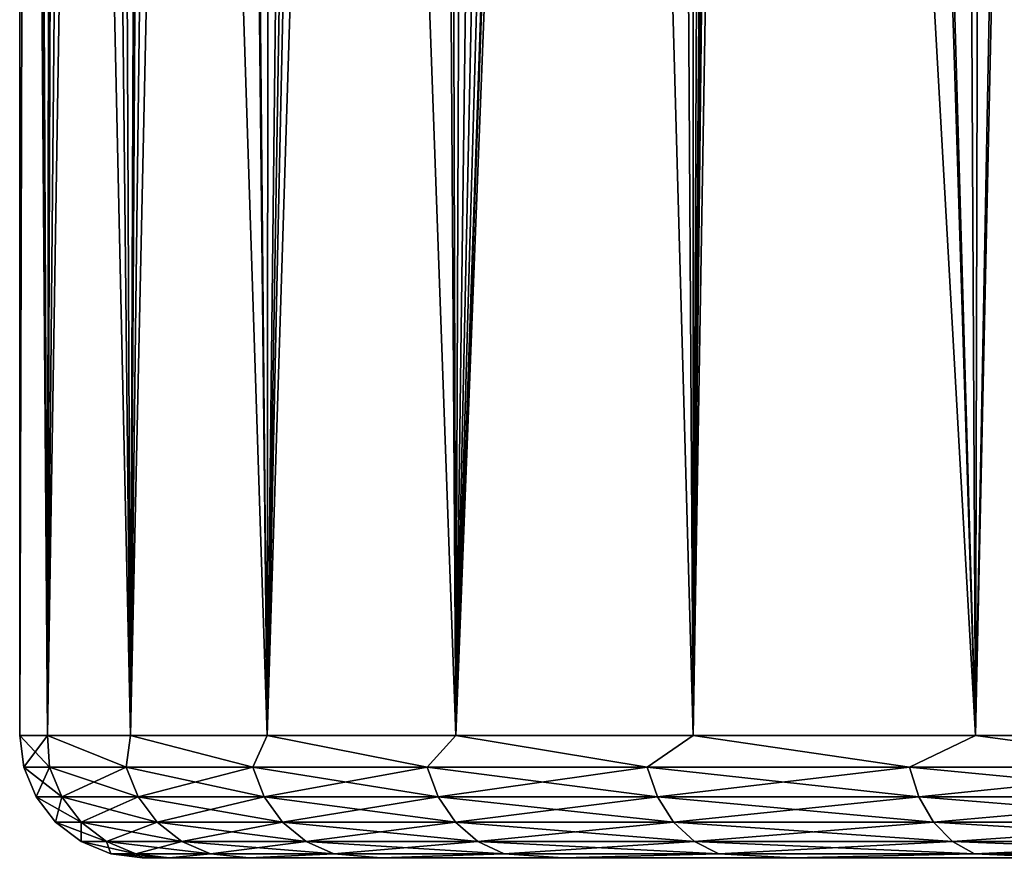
# Model space of a CAD drawing. Header units: metres. Extents: x -105 to 105, y -71 to 59.
# Tile 68 of 117: x -23 to -16.58, y -46.58 to -41.13. Entities that reach past the tile are written whole.
import ezdxf

# ---------------------------------------------------------------- set-up
doc = ezdxf.new("R2010")
doc.units = ezdxf.units.M
doc.layers.add('solid_WAMAS_150_SW0001', color=7, linetype='CONTINUOUS')

msp = doc.modelspace()

# ---------------------------------------------------------------- linework, layer by layer
at = {"layer": 'solid_WAMAS_150_SW0001'}
for points in [[(-18.081575, 0, -20.464663), (-16.611671, 16.249998, -22.157619), (-16.766279, -45.799999, -21.994583)], [(-15.593636, 16.25, -23.156759), (-14.660751, -45.799999, -23.971804), (-16.766279, -45.799999, -21.994583)], [(-16.611671, 16.249998, -22.157619), (-15.593636, 16.25, -23.156759), (-16.766279, -45.799999, -21.994583)], [(-18.081575, 0, -20.464663), (-16.766279, -45.799999, -21.994583), (-18.607391, -45.799999, -19.76906)], [(-18.103168, -1.259185, -20.437153), (-18.081575, 0, -20.464663), (-18.607391, -45.799999, -19.76906)], [(-18.168043, -2.519532, -20.353979), (-18.103168, -1.259185, -20.437153), (-18.607391, -45.799999, -19.76906)], [(-18.275698, -3.777761, -20.214199), (-18.168043, -2.519532, -20.353979), (-18.607391, -45.799999, -19.76906)], [(-18.424809, -5.029904, -20.016861), (-18.275698, -3.777761, -20.214199), (-18.607391, -45.799999, -19.76906)], [(-18.613527, -6.273252, -19.760612), (-18.424809, -5.029904, -20.016861), (-18.607391, -45.799999, -19.76906)], [(-18.613527, -6.273252, -19.760612), (-18.607391, -45.799999, -19.76906), (-20.155054, -45.799999, -17.330334)], [(-18.839272, -7.504459, -19.444008), (-18.613527, -6.273252, -19.760612), (-20.155054, -45.799999, -17.330334)], [(-19.09848, -8.718689, -19.065929), (-18.839272, -7.504459, -19.444008), (-20.155054, -45.799999, -17.330334)], [(-19.386856, -9.911582, -18.625372), (-19.09848, -8.718689, -19.065929), (-20.155054, -45.799999, -17.330334)], [(-19.698862, -11.077048, -18.12244), (-19.386856, -9.911582, -18.625372), (-20.155054, -45.799999, -17.330334)], [(-20.027847, -12.207819, -17.55864), (-19.698862, -11.077048, -18.12244), (-20.155054, -45.799999, -17.330334)], [(-20.365969, -13.295138, -16.937719), (-20.027847, -12.207819, -17.55864), (-20.155054, -45.799999, -17.330334)], [(-20.365969, -13.295138, -16.937719), (-20.155054, -45.799999, -17.330334), (-21.384859, -45.799999, -14.716865)], [(-20.705219, -14.331156, -16.264685), (-20.365969, -13.295138, -16.937719), (-21.384859, -45.799999, -14.716865)], [(-21.037777, -15.30921, -15.545802), (-20.705219, -14.331156, -16.264685), (-21.384859, -45.799999, -14.716865)], [(-21.356607, -16.224415, -14.787875), (-21.037777, -15.30921, -15.545802), (-21.384859, -45.799999, -14.716865)], [(-21.655859, -17.073997, -13.997502), (-21.356607, -16.224415, -14.787875), (-21.384859, -45.799999, -14.716865)], [(-21.655859, -17.073997, -13.997502), (-21.384859, -45.799999, -14.716865), (-22.277412, -45.799999, -11.969868)], [(-21.930752, -17.856766, -13.181241), (-21.655859, -17.073997, -13.997502), (-22.277412, -45.799999, -11.969868)], [(-22.177759, -18.572851, -12.344834), (-21.930752, -17.856766, -13.181241), (-22.277412, -45.799999, -11.969868)], [(-22.394281, -19.223413, -11.49368), (-22.177759, -18.572851, -12.344834), (-22.277412, -45.799999, -11.969868)], [(-16.184364, -19.160929, 10.092165), (-16.900656, -19.698061, 9.35025), (-16.766279, -45.799999, 9.494583)], [(-16.184364, -19.160929, 10.092165), (-16.766279, -45.799999, 9.494583), (-14.660751, -45.799999, 11.471805)], [(-22.394281, -19.223413, -11.49368), (-22.277412, -45.799999, -11.969868), (-22.818638, -45.799999, -9.132665)], [(-22.578724, -19.810339, -10.631925), (-22.394281, -19.223413, -11.49368), (-22.818638, -45.799999, -9.132665)], [(-16.900656, -19.698061, 9.35025), (-17.567942, -20.187042, 8.594778), (-16.766279, -45.799999, 9.494583)], [(-22.730196, -20.336426, -9.762582), (-22.578724, -19.810339, -10.631925), (-22.818638, -45.799999, -9.132665)], [(-17.567942, -20.187042, 8.594778), (-18.1875, -20.628895, 7.828878), (-16.766279, -45.799999, 9.494583)], [(-22.932602, -21.217157, -8.009482), (-22.730196, -20.336426, -9.762582), (-22.818638, -45.799999, -9.132665)], [(-18.1875, -20.628895, 7.828878), (-18.76107, -21.025049, 7.054972), (-18.607391, -45.799999, 7.269061)], [(-18.1875, -20.628895, 7.828878), (-18.607391, -45.799999, 7.269061), (-16.766279, -45.799999, 9.494583)], [(-18.76107, -21.025049, 7.054972), (-19.290411, -21.376974, 6.275178), (-18.607391, -45.799999, 7.269061)], [(-22.932602, -21.217157, -8.009482), (-22.818638, -45.799999, -9.132665), (-23, -45.799999, -6.25)], [(-23, -21.885468, -6.25), (-22.932602, -21.217157, -8.009482), (-23, -45.799999, -6.25)], [(-19.290411, -21.376974, 6.275178), (-20.223289, -21.953688, 4.705297), (-20.155054, -45.799999, 4.830335)], [(-19.290411, -21.376974, 6.275178), (-20.155054, -45.799999, 4.830335), (-18.607391, -45.799999, 7.269061)], [(-22.818638, -45.799999, -3.367336), (-23, -21.885468, -6.25), (-23, -45.799999, -6.25)], [(-22.947554, -22.312918, -4.697667), (-23, -21.885468, -6.25), (-22.818638, -45.799999, -3.367336)], [(-20.223289, -21.953688, 4.705297), (-21.000153, -22.37027, 3.130489), (-20.155054, -45.799999, 4.830335)], [(-22.788572, -22.599226, -3.138573), (-22.947554, -22.312918, -4.697667), (-22.818638, -45.799999, -3.367336)], [(-21.000153, -22.37027, 3.130489), (-21.63464, -22.636814, 1.556558), (-21.384859, -45.799999, 2.216865)], [(-21.000153, -22.37027, 3.130489), (-21.384859, -45.799999, 2.216865), (-20.155054, -45.799999, 4.830335)], [(-22.788572, -22.599226, -3.138573), (-22.818638, -45.799999, -3.367336), (-22.277412, -45.799999, -0.530133)], [(-22.520569, -22.747961, -1.578382), (-22.788572, -22.599226, -3.138573), (-22.277412, -45.799999, -0.530133)], [(-21.63464, -22.636814, 1.556558), (-22.138346, -22.761095, -0.013523), (-21.384859, -45.799999, 2.216865)], [(-22.138346, -22.761095, -0.013523), (-22.520569, -22.747961, -1.578382), (-22.277412, -45.799999, -0.530133)], [(-22.138346, -22.761095, -0.013523), (-22.277412, -45.799999, -0.530133), (-21.384859, -45.799999, 2.216865)], [(-22.97274, -46.007053, -6.25), (-23, -45.799999, -6.25), (-22.818638, -45.799999, -9.132665)], [(-22.805244, -46.007053, -3.480942), (-22.818638, -45.799999, -3.367336), (-23, -45.799999, -6.25)], [(-22.805244, -46.007053, -3.480942), (-23, -45.799999, -6.25), (-22.97274, -46.007053, -6.25)], [(-22.97274, -46.007053, -6.25), (-22.818638, -45.799999, -9.132665), (-22.805244, -46.007053, -9.019058)], [(-22.305195, -46.007053, -11.747737), (-22.818638, -45.799999, -9.132665), (-22.277412, -45.799999, -11.969868)], [(-22.805244, -46.007053, -9.019058), (-22.818638, -45.799999, -9.132665), (-22.305195, -46.007053, -11.747737)], [(-22.305195, -46.007053, -0.752263), (-22.277412, -45.799999, -0.530133), (-22.818638, -45.799999, -3.367336)], [(-22.305195, -46.007053, -0.752263), (-22.818638, -45.799999, -3.367336), (-22.805244, -46.007053, -3.480942)], [(-22.305195, -46.007053, -11.747737), (-22.277412, -45.799999, -11.969868), (-21.479885, -46.007053, -14.396246)], [(-21.479885, -46.007053, 1.896246), (-22.277412, -45.799999, -0.530133), (-22.305195, -46.007053, -0.752263)], [(-21.479885, -46.007053, -14.396246), (-22.277412, -45.799999, -11.969868), (-21.384859, -45.799999, -14.716865)], [(-21.479885, -46.007053, 1.896246), (-21.384859, -45.799999, 2.216865), (-22.277412, -45.799999, -0.530133)], [(-21.479885, -46.007053, -14.396246), (-21.384859, -45.799999, -14.716865), (-20.341352, -46.007053, -16.925964)], [(-20.341352, -46.007053, 4.425965), (-21.384859, -45.799999, 2.216865), (-21.479885, -46.007053, 1.896246)], [(-20.341352, -46.007053, -16.925964), (-21.384859, -45.799999, -14.716865), (-20.155054, -45.799999, -17.330334)], [(-20.341352, -46.007053, 4.425965), (-20.155054, -45.799999, 4.830335), (-21.384859, -45.799999, 2.216865)], [(-20.341352, -46.007053, -16.925964), (-20.155054, -45.799999, -17.330334), (-18.906195, -46.007053, -19.300005)], [(-18.906195, -46.007053, 6.800004), (-20.155054, -45.799999, 4.830335), (-20.341352, -46.007053, 4.425965)], [(-18.906195, -46.007053, -19.300005), (-20.155054, -45.799999, -17.330334), (-18.607391, -45.799999, -19.76906)], [(-18.906195, -46.007053, 6.800004), (-18.607391, -45.799999, 7.269061), (-20.155054, -45.799999, 4.830335)], [(-18.906195, -46.007053, -19.300005), (-18.607391, -45.799999, -19.76906), (-17.195343, -46.007053, -21.483746)], [(-17.195343, -46.007053, 8.983745), (-18.607391, -45.799999, 7.269061), (-18.906195, -46.007053, 6.800004)], [(-17.195343, -46.007053, -21.483746), (-18.607391, -45.799999, -19.76906), (-16.766279, -45.799999, -21.994583)], [(-17.195343, -46.007053, 8.983745), (-16.766279, -45.799999, 9.494583), (-18.607391, -45.799999, 7.269061)], [(-17.195343, -46.007053, -21.483746), (-16.766279, -45.799999, -21.994583), (-15.233745, -46.007053, -23.445343)], [(-15.233745, -46.007053, 10.945343), (-16.766279, -45.799999, 9.494583), (-17.195343, -46.007053, 8.983745)], [(-15.233745, -46.007053, -23.445343), (-16.766279, -45.799999, -21.994583), (-14.660751, -45.799999, -23.971804)], [(-15.233745, -46.007053, 10.945343), (-14.660751, -45.799999, 11.471805), (-16.766279, -45.799999, 9.494583)], [(-22.97274, -46.007053, -6.25), (-22.805244, -46.007053, -9.019058), (-22.892715, -46.20018, -6.25)], [(-22.725801, -46.20018, -3.490588), (-22.97274, -46.007053, -6.25), (-22.892715, -46.20018, -6.25)], [(-22.805244, -46.007053, -3.480942), (-22.97274, -46.007053, -6.25), (-22.725801, -46.20018, -3.490588)], [(-22.805244, -46.007053, -9.019058), (-22.725801, -46.20018, -9.009412), (-22.892715, -46.20018, -6.25)], [(-22.805244, -46.007053, -9.019058), (-22.305195, -46.007053, -11.747737), (-22.725801, -46.20018, -9.009412)], [(-22.805244, -46.007053, -3.480942), (-22.725801, -46.20018, -3.490588), (-22.227495, -46.20018, -0.771415)], [(-22.305195, -46.007053, -0.752263), (-22.805244, -46.007053, -3.480942), (-22.227495, -46.20018, -0.771415)], [(-22.305195, -46.007053, -11.747737), (-22.227495, -46.20018, -11.728585), (-22.725801, -46.20018, -9.009412)], [(-22.305195, -46.007053, -11.747737), (-21.479885, -46.007053, -14.396246), (-22.227495, -46.20018, -11.728585)], [(-22.305195, -46.007053, -0.752263), (-22.227495, -46.20018, -0.771415), (-21.405062, -46.20018, 1.867869)], [(-21.479885, -46.007053, 1.896246), (-22.305195, -46.007053, -0.752263), (-21.405062, -46.20018, 1.867869)], [(-21.479885, -46.007053, -14.396246), (-21.405062, -46.20018, -14.367868), (-22.227495, -46.20018, -11.728585)], [(-21.479885, -46.007053, -14.396246), (-20.341352, -46.007053, -16.925964), (-21.405062, -46.20018, -14.367868)], [(-21.479885, -46.007053, 1.896246), (-21.405062, -46.20018, 1.867869), (-20.270493, -46.20018, 4.388775)], [(-20.341352, -46.007053, 4.425965), (-21.479885, -46.007053, 1.896246), (-20.270493, -46.20018, 4.388775)], [(-20.341352, -46.007053, -16.925964), (-20.270493, -46.20018, -16.888775), (-21.405062, -46.20018, -14.367868)], [(-20.341352, -46.007053, -16.925964), (-18.906195, -46.007053, -19.300005), (-20.270493, -46.20018, -16.888775)], [(-20.341352, -46.007053, 4.425965), (-20.270493, -46.20018, 4.388775), (-18.840336, -46.20018, 6.754545)], [(-18.906195, -46.007053, 6.800004), (-20.341352, -46.007053, 4.425965), (-18.840336, -46.20018, 6.754545)], [(-18.906195, -46.007053, -19.300005), (-18.840336, -46.20018, -19.254545), (-20.270493, -46.20018, -16.888775)], [(-18.906195, -46.007053, -19.300005), (-17.195343, -46.007053, -21.483746), (-18.840336, -46.20018, -19.254545)], [(-18.906195, -46.007053, 6.800004), (-18.840336, -46.20018, 6.754545), (-17.135443, -46.20018, 8.930678)], [(-17.195343, -46.007053, 8.983745), (-18.906195, -46.007053, 6.800004), (-17.135443, -46.20018, 8.930678)], [(-17.195343, -46.007053, -21.483746), (-17.135443, -46.20018, -21.430679), (-18.840336, -46.20018, -19.254545)], [(-17.195343, -46.007053, -21.483746), (-15.233745, -46.007053, -23.445343), (-17.135443, -46.20018, -21.430679)], [(-17.195343, -46.007053, 8.983745), (-17.135443, -46.20018, 8.930678), (-15.180678, -46.20018, 10.885444)], [(-15.233745, -46.007053, 10.945343), (-17.195343, -46.007053, 8.983745), (-15.180678, -46.20018, 10.885444)], [(-15.233745, -46.007053, -23.445343), (-15.180678, -46.20018, -23.385443), (-17.135443, -46.20018, -21.430679)], [(-22.892715, -46.20018, -6.25), (-22.725801, -46.20018, -9.009412), (-22.765388, -46.365982, -6.25)], [(-22.599403, -46.365982, -3.505936), (-22.892715, -46.20018, -6.25), (-22.765388, -46.365982, -6.25)], [(-22.725801, -46.20018, -3.490588), (-22.892715, -46.20018, -6.25), (-22.599403, -46.365982, -3.505936)], [(-22.725801, -46.20018, -9.009412), (-22.599403, -46.365982, -8.994064), (-22.765388, -46.365982, -6.25)], [(-22.725801, -46.20018, -9.009412), (-22.227495, -46.20018, -11.728585), (-22.599403, -46.365982, -8.994064)], [(-22.725801, -46.20018, -3.490588), (-22.599403, -46.365982, -3.505936), (-22.103868, -46.365982, -0.801886)], [(-22.227495, -46.20018, -0.771415), (-22.725801, -46.20018, -3.490588), (-22.103868, -46.365982, -0.801886)], [(-22.227495, -46.20018, -11.728585), (-22.103868, -46.365982, -11.698114), (-22.599403, -46.365982, -8.994064)], [(-22.227495, -46.20018, -11.728585), (-21.405062, -46.20018, -14.367868), (-22.103868, -46.365982, -11.698114)], [(-22.227495, -46.20018, -0.771415), (-22.103868, -46.365982, -0.801886), (-21.286009, -46.365982, 1.822718)], [(-21.405062, -46.20018, 1.867869), (-22.227495, -46.20018, -0.771415), (-21.286009, -46.365982, 1.822718)], [(-21.405062, -46.20018, -14.367868), (-21.286009, -46.365982, -14.322719), (-22.103868, -46.365982, -11.698114)], [(-21.405062, -46.20018, -14.367868), (-20.270493, -46.20018, -16.888775), (-21.286009, -46.365982, -14.322719)], [(-21.405062, -46.20018, 1.867869), (-21.286009, -46.365982, 1.822718), (-20.157751, -46.365982, 4.329604)], [(-20.270493, -46.20018, 4.388775), (-21.405062, -46.20018, 1.867869), (-20.157751, -46.365982, 4.329604)], [(-20.270493, -46.20018, -16.888775), (-20.157751, -46.365982, -16.829603), (-21.286009, -46.365982, -14.322719)], [(-20.270493, -46.20018, -16.888775), (-18.840336, -46.20018, -19.254545), (-20.157751, -46.365982, -16.829603)], [(-20.270493, -46.20018, 4.388775), (-20.157751, -46.365982, 4.329604), (-18.735548, -46.365982, 6.682215)], [(-18.840336, -46.20018, 6.754545), (-20.270493, -46.20018, 4.388775), (-18.735548, -46.365982, 6.682215)], [(-18.840336, -46.20018, -19.254545), (-18.735548, -46.365982, -19.182215), (-20.157751, -46.365982, -16.829603)], [(-18.840336, -46.20018, -19.254545), (-17.135443, -46.20018, -21.430679), (-18.735548, -46.365982, -19.182215)], [(-18.840336, -46.20018, 6.754545), (-18.735548, -46.365982, 6.682215), (-17.040138, -46.365982, 8.846246)], [(-17.135443, -46.20018, 8.930678), (-18.840336, -46.20018, 6.754545), (-17.040138, -46.365982, 8.846246)], [(-17.135443, -46.20018, -21.430679), (-17.040138, -46.365982, -21.346245), (-18.735548, -46.365982, -19.182215)], [(-17.135443, -46.20018, -21.430679), (-15.180678, -46.20018, -23.385443), (-17.040138, -46.365982, -21.346245)], [(-17.135443, -46.20018, 8.930678), (-17.040138, -46.365982, 8.846246), (-15.096246, -46.365982, 10.790138)], [(-15.180678, -46.20018, 10.885444), (-17.135443, -46.20018, 8.930678), (-15.096246, -46.365982, 10.790138)], [(-15.180678, -46.20018, -23.385443), (-15.096246, -46.365982, -23.290138), (-17.040138, -46.365982, -21.346245)], [(-22.765388, -46.365982, -6.25), (-22.599403, -46.365982, -8.994064), (-22.599455, -46.493134, -6.25)], [(-22.434681, -46.493134, -3.525937), (-22.765388, -46.365982, -6.25), (-22.599455, -46.493134, -6.25)], [(-22.599403, -46.365982, -3.505936), (-22.765388, -46.365982, -6.25), (-22.434681, -46.493134, -3.525937)], [(-22.599403, -46.365982, -8.994064), (-22.434681, -46.493134, -8.974063), (-22.599455, -46.493134, -6.25)], [(-22.599403, -46.365982, -8.994064), (-22.103868, -46.365982, -11.698114), (-22.434681, -46.493134, -8.974063)], [(-22.599403, -46.365982, -3.505936), (-22.434681, -46.493134, -3.525937), (-21.942757, -46.493134, -0.841596)], [(-22.103868, -46.365982, -0.801886), (-22.599403, -46.365982, -3.505936), (-21.942757, -46.493134, -0.841596)], [(-22.103868, -46.365982, -11.698114), (-21.942757, -46.493134, -11.658403), (-22.434681, -46.493134, -8.974063)], [(-22.103868, -46.365982, -11.698114), (-21.286009, -46.365982, -14.322719), (-21.942757, -46.493134, -11.658403)], [(-22.103868, -46.365982, -0.801886), (-21.942757, -46.493134, -0.841596), (-21.130857, -46.493134, 1.763877)], [(-21.286009, -46.365982, 1.822718), (-22.103868, -46.365982, -0.801886), (-21.130857, -46.493134, 1.763877)], [(-21.286009, -46.365982, -14.322719), (-21.130857, -46.493134, -14.263878), (-21.942757, -46.493134, -11.658403)], [(-21.286009, -46.365982, -14.322719), (-20.157751, -46.365982, -16.829603), (-21.130857, -46.493134, -14.263878)], [(-21.286009, -46.365982, 1.822718), (-21.130857, -46.493134, 1.763877), (-20.010824, -46.493134, 4.252491)], [(-20.157751, -46.365982, 4.329604), (-21.286009, -46.365982, 1.822718), (-20.010824, -46.493134, 4.252491)], [(-20.157751, -46.365982, -16.829603), (-20.010824, -46.493134, -16.752491), (-21.130857, -46.493134, -14.263878)], [(-20.157751, -46.365982, -16.829603), (-18.735548, -46.365982, -19.182215), (-20.010824, -46.493134, -16.752491)], [(-20.157751, -46.365982, 4.329604), (-20.010824, -46.493134, 4.252491), (-18.598988, -46.493134, 6.587954)], [(-18.735548, -46.365982, 6.682215), (-20.157751, -46.365982, 4.329604), (-18.598988, -46.493134, 6.587954)], [(-18.735548, -46.365982, -19.182215), (-18.598988, -46.493134, -19.087954), (-20.010824, -46.493134, -16.752491)], [(-18.735548, -46.365982, -19.182215), (-17.040138, -46.365982, -21.346245), (-18.598988, -46.493134, -19.087954)], [(-18.735548, -46.365982, 6.682215), (-18.598988, -46.493134, 6.587954), (-16.915936, -46.493134, 8.736211)], [(-17.040138, -46.365982, 8.846246), (-18.735548, -46.365982, 6.682215), (-16.915936, -46.493134, 8.736211)], [(-17.040138, -46.365982, -21.346245), (-16.915936, -46.493134, -21.236212), (-18.598988, -46.493134, -19.087954)], [(-17.040138, -46.365982, -21.346245), (-15.096246, -46.365982, -23.290138), (-16.915936, -46.493134, -21.236212)], [(-17.040138, -46.365982, 8.846246), (-16.915936, -46.493134, 8.736211), (-14.986211, -46.493134, 10.665936)], [(-15.096246, -46.365982, 10.790138), (-17.040138, -46.365982, 8.846246), (-14.986211, -46.493134, 10.665936)], [(-15.096246, -46.365982, -23.290138), (-14.986211, -46.493134, -23.165936), (-16.915936, -46.493134, -21.236212)], [(-22.599455, -46.493134, -6.25), (-22.434681, -46.493134, -8.974063), (-22.406246, -46.572956, -6.25)], [(-22.24288, -46.572956, -3.549226), (-22.599455, -46.493134, -6.25), (-22.406246, -46.572956, -6.25)], [(-22.434681, -46.493134, -3.525937), (-22.599455, -46.493134, -6.25), (-22.24288, -46.572956, -3.549226)], [(-22.434681, -46.493134, -8.974063), (-22.24288, -46.572956, -8.950774), (-22.406246, -46.572956, -6.25)], [(-22.434681, -46.493134, -8.974063), (-21.942757, -46.493134, -11.658403), (-22.24288, -46.572956, -8.950774)], [(-22.434681, -46.493134, -3.525937), (-22.24288, -46.572956, -3.549226), (-21.755161, -46.572956, -0.887834)], [(-21.942757, -46.493134, -0.841596), (-22.434681, -46.493134, -3.525937), (-21.755161, -46.572956, -0.887834)], [(-21.942757, -46.493134, -11.658403), (-21.755161, -46.572956, -11.612165), (-22.24288, -46.572956, -8.950774)], [(-21.942757, -46.493134, -11.658403), (-21.130857, -46.493134, -14.263878), (-21.755161, -46.572956, -11.612165)], [(-21.942757, -46.493134, -0.841596), (-21.755161, -46.572956, -0.887834), (-20.950203, -46.572956, 1.695364)], [(-21.130857, -46.493134, 1.763877), (-21.942757, -46.493134, -0.841596), (-20.950203, -46.572956, 1.695364)], [(-21.130857, -46.493134, -14.263878), (-20.950203, -46.572956, -14.195364), (-21.755161, -46.572956, -11.612165)], [(-21.130857, -46.493134, -14.263878), (-20.010824, -46.493134, -16.752491), (-20.950203, -46.572956, -14.195364)], [(-21.130857, -46.493134, 1.763877), (-20.950203, -46.572956, 1.695364), (-19.839745, -46.572956, 4.162702)], [(-20.010824, -46.493134, 4.252491), (-21.130857, -46.493134, 1.763877), (-19.839745, -46.572956, 4.162702)], [(-20.010824, -46.493134, -16.752491), (-19.839745, -46.572956, -16.662703), (-20.950203, -46.572956, -14.195364)], [(-20.010824, -46.493134, -16.752491), (-18.598988, -46.493134, -19.087954), (-19.839745, -46.572956, -16.662703)], [(-20.010824, -46.493134, 4.252491), (-19.839745, -46.572956, 4.162702), (-18.43998, -46.572956, 6.478199)], [(-18.598988, -46.493134, 6.587954), (-20.010824, -46.493134, 4.252491), (-18.43998, -46.572956, 6.478199)], [(-18.598988, -46.493134, -19.087954), (-18.43998, -46.572956, -18.978199), (-19.839745, -46.572956, -16.662703)], [(-18.598988, -46.493134, -19.087954), (-16.915936, -46.493134, -21.236212), (-18.43998, -46.572956, -18.978199)], [(-18.598988, -46.493134, 6.587954), (-18.43998, -46.572956, 6.478199), (-16.771317, -46.572956, 8.608089)], [(-16.915936, -46.493134, 8.736211), (-18.598988, -46.493134, 6.587954), (-16.771317, -46.572956, 8.608089)], [(-16.915936, -46.493134, -21.236212), (-16.771317, -46.572956, -21.108089), (-18.43998, -46.572956, -18.978199)], [(-16.915936, -46.493134, -21.236212), (-14.986211, -46.493134, -23.165936), (-16.771317, -46.572956, -21.108089)], [(-16.915936, -46.493134, 8.736211), (-16.771317, -46.572956, 8.608089), (-14.858089, -46.572956, 10.521316)], [(-14.986211, -46.493134, 10.665936), (-16.915936, -46.493134, 8.736211), (-14.858089, -46.572956, 10.521316)], [(-14.986211, -46.493134, -23.165936), (-14.858089, -46.572956, -23.021317), (-16.771317, -46.572956, -21.108089)], [(-22.406246, -46.572956, -6.25), (-22.200001, -46.599998, -6.25), (-22.025288, -46.599998, -3.470325)], [(-22.406246, -46.572956, -6.25), (-22.24288, -46.572956, -8.950774), (-22.200001, -46.599998, -6.25)], [(-22.24288, -46.572956, -3.549226), (-22.406246, -46.572956, -6.25), (-22.025288, -46.599998, -3.470325)], [(-22.24288, -46.572956, -8.950774), (-22.025288, -46.599998, -9.029675), (-22.200001, -46.599998, -6.25)], [(-22.24288, -46.572956, -8.950774), (-21.755161, -46.572956, -11.612165), (-22.025288, -46.599998, -9.029675)], [(-21.755161, -46.572956, -0.887834), (-22.24288, -46.572956, -3.549226), (-22.025288, -46.599998, -3.470325)], [(-21.755161, -46.572956, -11.612165), (-21.503143, -46.599998, -11.768585), (-22.025288, -46.599998, -9.029675)], [(-21.755161, -46.572956, -0.887834), (-22.025288, -46.599998, -3.470325), (-21.503143, -46.599998, -0.731415)], [(-21.755161, -46.572956, -11.612165), (-20.950203, -46.572956, -14.195364), (-21.503143, -46.599998, -11.768585)], [(-20.950203, -46.572956, 1.695364), (-21.755161, -46.572956, -0.887834), (-21.503143, -46.599998, -0.731415)], [(-20.950203, -46.572956, -14.195364), (-20.641825, -46.599998, -14.420379), (-21.503143, -46.599998, -11.768585)], [(-20.950203, -46.572956, 1.695364), (-21.503143, -46.599998, -0.731415), (-20.641825, -46.599998, 1.920378)], [(-20.950203, -46.572956, -14.195364), (-19.839745, -46.572956, -16.662703), (-20.641825, -46.599998, -14.420379)], [(-19.839745, -46.572956, 4.162702), (-20.950203, -46.572956, 1.695364), (-20.641825, -46.599998, 1.920378)], [(-19.839745, -46.572956, -16.662703), (-19.454954, -46.599998, -16.943209), (-20.641825, -46.599998, -14.420379)], [(-19.839745, -46.572956, 4.162702), (-20.641825, -46.599998, 1.920378), (-19.454954, -46.599998, 4.443209)], [(-19.839745, -46.572956, -16.662703), (-18.43998, -46.572956, -18.978199), (-19.454954, -46.599998, -16.943209)], [(-18.43998, -46.572956, 6.478199), (-19.839745, -46.572956, 4.162702), (-19.454954, -46.599998, 4.443209)], [(-18.43998, -46.572956, -18.978199), (-17.961191, -46.599998, -19.297434), (-19.454954, -46.599998, -16.943209)], [(-18.43998, -46.572956, 6.478199), (-19.454954, -46.599998, 4.443209), (-17.961191, -46.599998, 6.797434)], [(-18.43998, -46.572956, -18.978199), (-16.771317, -46.572956, -21.108089), (-17.961191, -46.599998, -19.297434)], [(-16.771317, -46.572956, 8.608089), (-18.43998, -46.572956, 6.478199), (-17.961191, -46.599998, 6.797434)], [(-16.771317, -46.572956, -21.108089), (-16.184111, -46.599998, -21.445873), (-17.961191, -46.599998, -19.297434)], [(-16.771317, -46.572956, 8.608089), (-17.961191, -46.599998, 6.797434), (-16.184111, -46.599998, 8.945872)], [(-16.771317, -46.572956, -21.108089), (-14.858089, -46.572956, -23.021317), (-16.184111, -46.599998, -21.445873)], [(-14.858089, -46.572956, 10.521316), (-16.771317, -46.572956, 8.608089), (-16.184111, -46.599998, 8.945872)]]:
    msp.add_3dface(points, dxfattribs=at)

doc.saveas('drawing.dxf')
